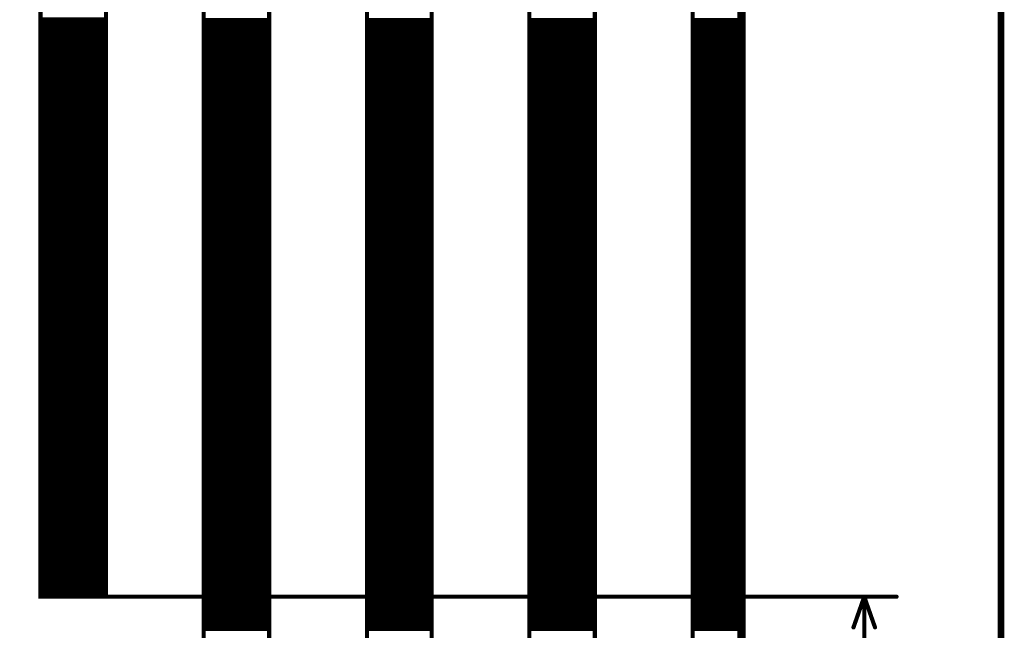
# Model space of a CAD drawing. Extents: x 2.21 to 9.98, y 0.91 to 8.6.
# Tile 12 of 17: x 8.79 to 9.98, y 5.66 to 6.39. Entities that reach past the tile are written whole.
import ezdxf

# ---------------------------------------------------------------- set-up
doc = ezdxf.new("R2010")
doc.units = 0
doc.header["$LTSCALE"] = 25
doc.layers.get('0').update_dxf_attribs({"linetype": 'CONTINUOUS'})

# ---------------------------------------------------------------- blocks, each defined once
blk = doc.blocks.new('DISC')
at = {"color": 0, "const_width": 0.5}
blk.add_lwpolyline([(0, 0.25, 1), (0, -0.25, 1)], format="xyb", close=True, dxfattribs=at)

msp = doc.modelspace()

# ---------------------------------------------------------------- linework, layer by layer
at = {"color": 1, "const_width": 0.008}
msp.add_lwpolyline([(2.209, 0.917), (9.976, 0.917), (9.976, 8.596), (2.209, 8.596), (2.209, 0.917)], dxfattribs=at)
at = {"color": 3}
for points, const_width in [([(8.246, 3.925), (8.246, 8.213), (9.663, 8.213), (9.663, 3.925), (8.246, 3.925)], 0.01), ([(8.817, 8.213), (8.896, 8.213), (8.896, 5.697), (8.817, 5.697), (8.817, 8.213)], 0.005), ([(9.014, 8.213), (9.093, 8.213), (9.093, 3.925), (9.014, 3.925), (9.014, 8.213)], 0.005), ([(9.211, 8.213), (9.289, 8.213), (9.289, 3.925), (9.211, 3.925), (9.211, 8.213)], 0.005), ([(9.407, 8.213), (9.486, 8.213), (9.486, 3.925), (9.407, 3.925), (9.407, 8.213)], 0.005), ([(9.604, 8.213), (9.663, 8.213), (9.663, 3.925), (9.604, 3.925), (9.604, 8.213)], 0.005), ([(8.817, 6.394), (8.896, 6.394)], 0.005), ([(9.014, 6.393), (9.093, 6.393)], 0.005), ([(9.211, 6.393), (9.289, 6.393)], 0.005), ([(9.407, 6.393), (9.486, 6.393)], 0.005), ([(9.604, 6.393), (9.663, 6.393)], 0.005), ([(8.817, 6.389), (8.896, 6.389)], 0.005), ([(8.817, 6.384), (8.896, 6.384)], 0.005), ([(8.817, 6.379), (8.896, 6.379)], 0.005), ([(9.014, 6.388), (9.093, 6.388)], 0.005), ([(9.014, 6.383), (9.093, 6.383)], 0.005), ([(9.014, 6.378), (9.093, 6.378)], 0.005), ([(9.211, 6.388), (9.289, 6.388)], 0.005), ([(9.211, 6.383), (9.289, 6.383)], 0.005), ([(9.211, 6.378), (9.289, 6.378)], 0.005), ([(9.407, 6.388), (9.486, 6.388)], 0.005), ([(9.407, 6.383), (9.486, 6.383)], 0.005), ([(9.407, 6.378), (9.486, 6.378)], 0.005), ([(9.604, 6.388), (9.663, 6.388)], 0.005), ([(9.604, 6.383), (9.663, 6.383)], 0.005), ([(9.604, 6.378), (9.663, 6.378)], 0.005), ([(8.817, 6.374), (8.896, 6.374)], 0.005), ([(8.817, 6.369), (8.896, 6.369)], 0.005), ([(9.014, 6.373), (9.093, 6.373)], 0.005), ([(9.014, 6.368), (9.093, 6.368)], 0.005), ([(9.211, 6.373), (9.289, 6.373)], 0.005), ([(9.211, 6.368), (9.289, 6.368)], 0.005), ([(9.407, 6.373), (9.486, 6.373)], 0.005), ([(9.407, 6.368), (9.486, 6.368)], 0.005), ([(9.604, 6.373), (9.663, 6.373)], 0.005), ([(9.604, 6.368), (9.663, 6.368)], 0.005), ([(8.817, 6.364), (8.896, 6.364)], 0.005), ([(8.817, 6.359), (8.896, 6.359)], 0.005), ([(8.817, 6.354), (8.896, 6.354)], 0.005), ([(9.014, 6.363), (9.093, 6.363)], 0.005), ([(9.014, 6.358), (9.093, 6.358)], 0.005), ([(9.211, 6.363), (9.289, 6.363)], 0.005), ([(9.211, 6.358), (9.289, 6.358)], 0.005), ([(9.407, 6.363), (9.486, 6.363)], 0.005), ([(9.407, 6.358), (9.486, 6.358)], 0.005), ([(9.604, 6.363), (9.663, 6.363)], 0.005), ([(9.604, 6.358), (9.663, 6.358)], 0.005), ([(8.817, 6.349), (8.896, 6.349)], 0.005), ([(8.817, 6.344), (8.896, 6.344)], 0.005), ([(9.014, 6.353), (9.093, 6.353)], 0.005), ([(9.014, 6.348), (9.093, 6.348)], 0.005), ([(9.014, 6.343), (9.093, 6.343)], 0.005), ([(9.211, 6.353), (9.289, 6.353)], 0.005), ([(9.211, 6.348), (9.289, 6.348)], 0.005), ([(9.211, 6.343), (9.289, 6.343)], 0.005), ([(9.407, 6.353), (9.486, 6.353)], 0.005), ([(9.407, 6.348), (9.486, 6.348)], 0.005), ([(9.407, 6.343), (9.486, 6.343)], 0.005), ([(9.604, 6.353), (9.663, 6.353)], 0.005), ([(9.604, 6.348), (9.663, 6.348)], 0.005), ([(9.604, 6.343), (9.663, 6.343)], 0.005), ([(8.817, 6.339), (8.896, 6.339)], 0.005), ([(8.817, 6.334), (8.896, 6.334)], 0.005), ([(9.014, 6.338), (9.093, 6.338)], 0.005), ([(9.014, 6.333), (9.093, 6.333)], 0.005), ([(9.211, 6.338), (9.289, 6.338)], 0.005), ([(9.211, 6.333), (9.289, 6.333)], 0.005), ([(9.407, 6.338), (9.486, 6.338)], 0.005), ([(9.407, 6.333), (9.486, 6.333)], 0.005), ([(9.604, 6.338), (9.663, 6.338)], 0.005), ([(9.604, 6.333), (9.663, 6.333)], 0.005), ([(8.817, 6.329), (8.896, 6.329)], 0.005), ([(8.817, 6.324), (8.896, 6.324)], 0.005), ([(8.817, 6.319), (8.896, 6.319)], 0.005), ([(9.014, 6.328), (9.093, 6.328)], 0.005), ([(9.014, 6.323), (9.093, 6.323)], 0.005), ([(9.014, 6.318), (9.093, 6.318)], 0.005), ([(9.211, 6.328), (9.289, 6.328)], 0.005), ([(9.211, 6.323), (9.289, 6.323)], 0.005), ([(9.211, 6.318), (9.289, 6.318)], 0.005), ([(9.407, 6.328), (9.486, 6.328)], 0.005), ([(9.407, 6.323), (9.486, 6.323)], 0.005), ([(9.407, 6.318), (9.486, 6.318)], 0.005), ([(9.604, 6.328), (9.663, 6.328)], 0.005), ([(9.604, 6.323), (9.663, 6.323)], 0.005), ([(9.604, 6.318), (9.663, 6.318)], 0.005), ([(8.817, 6.314), (8.896, 6.314)], 0.005), ([(8.817, 6.309), (8.896, 6.309)], 0.005), ([(9.014, 6.313), (9.093, 6.313)], 0.005), ([(9.014, 6.308), (9.093, 6.308)], 0.005), ([(9.211, 6.313), (9.289, 6.313)], 0.005), ([(9.211, 6.308), (9.289, 6.308)], 0.005), ([(9.407, 6.313), (9.486, 6.313)], 0.005), ([(9.407, 6.308), (9.486, 6.308)], 0.005), ([(9.604, 6.313), (9.663, 6.313)], 0.005), ([(9.604, 6.308), (9.663, 6.308)], 0.005), ([(8.817, 6.304), (8.896, 6.304)], 0.005), ([(8.817, 6.299), (8.896, 6.299)], 0.005), ([(9.014, 6.303), (9.093, 6.303)], 0.005), ([(9.014, 6.298), (9.093, 6.298)], 0.005), ([(9.211, 6.303), (9.289, 6.303)], 0.005), ([(9.211, 6.298), (9.289, 6.298)], 0.005), ([(9.407, 6.303), (9.486, 6.303)], 0.005), ([(9.407, 6.298), (9.486, 6.298)], 0.005), ([(9.604, 6.303), (9.663, 6.303)], 0.005), ([(9.604, 6.298), (9.663, 6.298)], 0.005), ([(8.817, 6.294), (8.896, 6.294)], 0.005), ([(8.817, 6.289), (8.896, 6.289)], 0.005), ([(8.817, 6.284), (8.896, 6.284)], 0.005), ([(9.014, 6.293), (9.093, 6.293)], 0.005), ([(9.014, 6.288), (9.093, 6.288)], 0.005), ([(9.014, 6.283), (9.093, 6.283)], 0.005), ([(9.211, 6.293), (9.289, 6.293)], 0.005), ([(9.211, 6.288), (9.289, 6.288)], 0.005), ([(9.211, 6.283), (9.289, 6.283)], 0.005), ([(9.407, 6.293), (9.486, 6.293)], 0.005), ([(9.407, 6.288), (9.486, 6.288)], 0.005), ([(9.407, 6.283), (9.486, 6.283)], 0.005), ([(9.604, 6.293), (9.663, 6.293)], 0.005), ([(9.604, 6.288), (9.663, 6.288)], 0.005), ([(9.604, 6.283), (9.663, 6.283)], 0.005), ([(8.817, 6.279), (8.896, 6.279)], 0.005), ([(8.817, 6.274), (8.896, 6.274)], 0.005), ([(9.014, 6.278), (9.093, 6.278)], 0.005), ([(9.014, 6.273), (9.093, 6.273)], 0.005), ([(9.211, 6.278), (9.289, 6.278)], 0.005), ([(9.211, 6.273), (9.289, 6.273)], 0.005), ([(9.407, 6.278), (9.486, 6.278)], 0.005), ([(9.407, 6.273), (9.486, 6.273)], 0.005), ([(9.604, 6.278), (9.663, 6.278)], 0.005), ([(9.604, 6.273), (9.663, 6.273)], 0.005), ([(8.817, 6.269), (8.896, 6.269)], 0.005), ([(8.817, 6.264), (8.896, 6.264)], 0.005), ([(8.817, 6.259), (8.896, 6.259)], 0.005), ([(9.014, 6.268), (9.093, 6.268)], 0.005), ([(9.014, 6.263), (9.093, 6.263)], 0.005), ([(9.211, 6.268), (9.289, 6.268)], 0.005), ([(9.211, 6.263), (9.289, 6.263)], 0.005), ([(9.407, 6.268), (9.486, 6.268)], 0.005), ([(9.407, 6.263), (9.486, 6.263)], 0.005), ([(9.604, 6.268), (9.663, 6.268)], 0.005), ([(9.604, 6.263), (9.663, 6.263)], 0.005), ([(8.817, 6.254), (8.896, 6.254)], 0.005), ([(8.817, 6.249), (8.896, 6.249)], 0.005), ([(9.014, 6.258), (9.093, 6.258)], 0.005), ([(9.014, 6.253), (9.093, 6.253)], 0.005), ([(9.014, 6.248), (9.093, 6.248)], 0.005), ([(9.211, 6.258), (9.289, 6.258)], 0.005), ([(9.211, 6.253), (9.289, 6.253)], 0.005), ([(9.211, 6.248), (9.289, 6.248)], 0.005), ([(9.407, 6.258), (9.486, 6.258)], 0.005), ([(9.407, 6.253), (9.486, 6.253)], 0.005), ([(9.407, 6.248), (9.486, 6.248)], 0.005), ([(9.604, 6.258), (9.663, 6.258)], 0.005), ([(9.604, 6.253), (9.663, 6.253)], 0.005), ([(9.604, 6.248), (9.663, 6.248)], 0.005), ([(8.817, 6.244), (8.896, 6.244)], 0.005), ([(8.817, 6.239), (8.896, 6.239)], 0.005), ([(9.014, 6.243), (9.093, 6.243)], 0.005), ([(9.014, 6.238), (9.093, 6.238)], 0.005), ([(9.211, 6.243), (9.289, 6.243)], 0.005), ([(9.211, 6.238), (9.289, 6.238)], 0.005), ([(9.407, 6.243), (9.486, 6.243)], 0.005), ([(9.407, 6.238), (9.486, 6.238)], 0.005), ([(9.604, 6.243), (9.663, 6.243)], 0.005), ([(9.604, 6.238), (9.663, 6.238)], 0.005), ([(8.817, 6.234), (8.896, 6.234)], 0.005), ([(8.817, 6.229), (8.896, 6.229)], 0.005), ([(8.817, 6.224), (8.896, 6.224)], 0.005), ([(9.014, 6.233), (9.093, 6.233)], 0.005), ([(9.014, 6.228), (9.093, 6.228)], 0.005), ([(9.014, 6.223), (9.093, 6.223)], 0.005), ([(9.211, 6.233), (9.289, 6.233)], 0.005), ([(9.211, 6.228), (9.289, 6.228)], 0.005), ([(9.211, 6.223), (9.289, 6.223)], 0.005), ([(9.407, 6.233), (9.486, 6.233)], 0.005), ([(9.407, 6.228), (9.486, 6.228)], 0.005), ([(9.407, 6.223), (9.486, 6.223)], 0.005), ([(9.604, 6.233), (9.663, 6.233)], 0.005), ([(9.604, 6.228), (9.663, 6.228)], 0.005), ([(9.604, 6.223), (9.663, 6.223)], 0.005), ([(8.817, 6.219), (8.896, 6.219)], 0.005), ([(8.817, 6.214), (8.896, 6.214)], 0.005), ([(9.014, 6.218), (9.093, 6.218)], 0.005), ([(9.014, 6.213), (9.093, 6.213)], 0.005), ([(9.211, 6.218), (9.289, 6.218)], 0.005), ([(9.211, 6.213), (9.289, 6.213)], 0.005), ([(9.407, 6.218), (9.486, 6.218)], 0.005), ([(9.407, 6.213), (9.486, 6.213)], 0.005), ([(9.604, 6.218), (9.663, 6.218)], 0.005), ([(9.604, 6.213), (9.663, 6.213)], 0.005), ([(8.817, 6.209), (8.896, 6.209)], 0.005), ([(8.817, 6.204), (8.896, 6.204)], 0.005), ([(9.014, 6.208), (9.093, 6.208)], 0.005), ([(9.014, 6.203), (9.093, 6.203)], 0.005), ([(9.211, 6.208), (9.289, 6.208)], 0.005), ([(9.211, 6.203), (9.289, 6.203)], 0.005), ([(9.407, 6.208), (9.486, 6.208)], 0.005), ([(9.407, 6.203), (9.486, 6.203)], 0.005), ([(9.604, 6.208), (9.663, 6.208)], 0.005), ([(9.604, 6.203), (9.663, 6.203)], 0.005), ([(8.817, 6.199), (8.896, 6.199)], 0.005), ([(8.817, 6.194), (8.896, 6.194)], 0.005), ([(8.817, 6.189), (8.896, 6.189)], 0.005), ([(9.014, 6.198), (9.093, 6.198)], 0.005), ([(9.014, 6.193), (9.093, 6.193)], 0.005), ([(9.014, 6.188), (9.093, 6.188)], 0.005), ([(9.211, 6.198), (9.289, 6.198)], 0.005), ([(9.211, 6.193), (9.289, 6.193)], 0.005), ([(9.211, 6.188), (9.289, 6.188)], 0.005), ([(9.407, 6.198), (9.486, 6.198)], 0.005), ([(9.407, 6.193), (9.486, 6.193)], 0.005), ([(9.407, 6.188), (9.486, 6.188)], 0.005), ([(9.604, 6.198), (9.663, 6.198)], 0.005), ([(9.604, 6.193), (9.663, 6.193)], 0.005), ([(9.604, 6.188), (9.663, 6.188)], 0.005), ([(8.817, 6.184), (8.896, 6.184)], 0.005), ([(8.817, 6.179), (8.896, 6.179)], 0.005), ([(9.014, 6.183), (9.093, 6.183)], 0.005), ([(9.014, 6.178), (9.093, 6.178)], 0.005), ([(9.211, 6.183), (9.289, 6.183)], 0.005), ([(9.211, 6.178), (9.289, 6.178)], 0.005), ([(9.407, 6.183), (9.486, 6.183)], 0.005), ([(9.407, 6.178), (9.486, 6.178)], 0.005), ([(9.604, 6.183), (9.663, 6.183)], 0.005), ([(9.604, 6.178), (9.663, 6.178)], 0.005), ([(8.817, 6.174), (8.896, 6.174)], 0.005), ([(8.817, 6.169), (8.896, 6.169)], 0.005), ([(8.817, 6.164), (8.896, 6.164)], 0.005), ([(9.014, 6.173), (9.093, 6.173)], 0.005), ([(9.014, 6.168), (9.093, 6.168)], 0.005), ([(9.211, 6.173), (9.289, 6.173)], 0.005), ([(9.211, 6.168), (9.289, 6.168)], 0.005), ([(9.407, 6.173), (9.486, 6.173)], 0.005), ([(9.407, 6.168), (9.486, 6.168)], 0.005), ([(9.604, 6.173), (9.663, 6.173)], 0.005), ([(9.604, 6.168), (9.663, 6.168)], 0.005), ([(8.817, 6.159), (8.896, 6.159)], 0.005), ([(8.817, 6.154), (8.896, 6.154)], 0.005), ([(9.014, 6.163), (9.093, 6.163)], 0.005), ([(9.014, 6.158), (9.093, 6.158)], 0.005), ([(9.014, 6.153), (9.093, 6.153)], 0.005), ([(9.211, 6.163), (9.289, 6.163)], 0.005), ([(9.211, 6.158), (9.289, 6.158)], 0.005), ([(9.211, 6.153), (9.289, 6.153)], 0.005), ([(9.407, 6.163), (9.486, 6.163)], 0.005), ([(9.407, 6.158), (9.486, 6.158)], 0.005), ([(9.407, 6.153), (9.486, 6.153)], 0.005), ([(9.604, 6.163), (9.663, 6.163)], 0.005), ([(9.604, 6.158), (9.663, 6.158)], 0.005), ([(9.604, 6.153), (9.663, 6.153)], 0.005), ([(8.817, 6.149), (8.896, 6.149)], 0.005), ([(8.817, 6.144), (8.896, 6.144)], 0.005), ([(9.014, 6.148), (9.093, 6.148)], 0.005), ([(9.014, 6.143), (9.093, 6.143)], 0.005), ([(9.211, 6.148), (9.289, 6.148)], 0.005), ([(9.211, 6.143), (9.289, 6.143)], 0.005), ([(9.407, 6.148), (9.486, 6.148)], 0.005), ([(9.407, 6.143), (9.486, 6.143)], 0.005), ([(9.604, 6.148), (9.663, 6.148)], 0.005), ([(9.604, 6.143), (9.663, 6.143)], 0.005), ([(8.817, 6.139), (8.896, 6.139)], 0.005), ([(8.817, 6.134), (8.896, 6.134)], 0.005), ([(8.817, 6.129), (8.896, 6.129)], 0.005), ([(9.014, 6.138), (9.093, 6.138)], 0.005), ([(9.014, 6.133), (9.093, 6.133)], 0.005), ([(9.014, 6.128), (9.093, 6.128)], 0.005), ([(9.211, 6.138), (9.289, 6.138)], 0.005), ([(9.211, 6.133), (9.289, 6.133)], 0.005), ([(9.211, 6.128), (9.289, 6.128)], 0.005), ([(9.407, 6.138), (9.486, 6.138)], 0.005), ([(9.407, 6.133), (9.486, 6.133)], 0.005), ([(9.407, 6.128), (9.486, 6.128)], 0.005), ([(9.604, 6.138), (9.663, 6.138)], 0.005), ([(9.604, 6.133), (9.663, 6.133)], 0.005), ([(9.604, 6.128), (9.663, 6.128)], 0.005), ([(8.817, 6.124), (8.896, 6.124)], 0.005), ([(8.817, 6.119), (8.896, 6.119)], 0.005), ([(9.014, 6.123), (9.093, 6.123)], 0.005), ([(9.014, 6.118), (9.093, 6.118)], 0.005), ([(9.211, 6.123), (9.289, 6.123)], 0.005), ([(9.211, 6.118), (9.289, 6.118)], 0.005), ([(9.407, 6.123), (9.486, 6.123)], 0.005), ([(9.407, 6.118), (9.486, 6.118)], 0.005), ([(9.604, 6.123), (9.663, 6.123)], 0.005), ([(9.604, 6.118), (9.663, 6.118)], 0.005), ([(8.817, 6.114), (8.896, 6.114)], 0.005), ([(8.817, 6.109), (8.896, 6.109)], 0.005), ([(8.817, 6.104), (8.896, 6.104)], 0.005), ([(9.014, 6.113), (9.093, 6.113)], 0.005), ([(9.014, 6.108), (9.093, 6.108)], 0.005), ([(9.211, 6.113), (9.289, 6.113)], 0.005), ([(9.211, 6.108), (9.289, 6.108)], 0.005), ([(9.407, 6.113), (9.486, 6.113)], 0.005), ([(9.407, 6.108), (9.486, 6.108)], 0.005), ([(9.604, 6.113), (9.663, 6.113)], 0.005), ([(9.604, 6.108), (9.663, 6.108)], 0.005), ([(8.817, 6.099), (8.896, 6.099)], 0.005), ([(8.817, 6.094), (8.896, 6.094)], 0.005), ([(9.014, 6.103), (9.093, 6.103)], 0.005), ([(9.014, 6.098), (9.093, 6.098)], 0.005), ([(9.014, 6.093), (9.093, 6.093)], 0.005), ([(9.211, 6.103), (9.289, 6.103)], 0.005), ([(9.211, 6.098), (9.289, 6.098)], 0.005), ([(9.211, 6.093), (9.289, 6.093)], 0.005), ([(9.407, 6.103), (9.486, 6.103)], 0.005), ([(9.407, 6.098), (9.486, 6.098)], 0.005), ([(9.407, 6.093), (9.486, 6.093)], 0.005), ([(9.604, 6.103), (9.663, 6.103)], 0.005), ([(9.604, 6.098), (9.663, 6.098)], 0.005), ([(9.604, 6.093), (9.663, 6.093)], 0.005), ([(8.817, 6.089), (8.896, 6.089)], 0.005), ([(8.817, 6.084), (8.896, 6.084)], 0.005), ([(9.014, 6.088), (9.093, 6.088)], 0.005), ([(9.014, 6.083), (9.093, 6.083)], 0.005), ([(9.211, 6.088), (9.289, 6.088)], 0.005), ([(9.211, 6.083), (9.289, 6.083)], 0.005), ([(9.407, 6.088), (9.486, 6.088)], 0.005), ([(9.407, 6.083), (9.486, 6.083)], 0.005), ([(9.604, 6.088), (9.663, 6.088)], 0.005), ([(9.604, 6.083), (9.663, 6.083)], 0.005), ([(8.817, 6.079), (8.896, 6.079)], 0.005), ([(8.817, 6.074), (8.896, 6.074)], 0.005), ([(8.817, 6.069), (8.896, 6.069)], 0.005), ([(9.014, 6.078), (9.093, 6.078)], 0.005), ([(9.014, 6.073), (9.093, 6.073)], 0.005), ([(9.211, 6.078), (9.289, 6.078)], 0.005), ([(9.211, 6.073), (9.289, 6.073)], 0.005), ([(9.407, 6.078), (9.486, 6.078)], 0.005), ([(9.407, 6.073), (9.486, 6.073)], 0.005), ([(9.604, 6.078), (9.663, 6.078)], 0.005), ([(9.604, 6.073), (9.663, 6.073)], 0.005), ([(8.817, 6.064), (8.896, 6.064)], 0.005), ([(8.817, 6.059), (8.896, 6.059)], 0.005), ([(9.014, 6.068), (9.093, 6.068)], 0.005), ([(9.014, 6.063), (9.093, 6.063)], 0.005), ([(9.014, 6.058), (9.093, 6.058)], 0.005), ([(9.211, 6.068), (9.289, 6.068)], 0.005), ([(9.211, 6.063), (9.289, 6.063)], 0.005), ([(9.211, 6.058), (9.289, 6.058)], 0.005), ([(9.407, 6.068), (9.486, 6.068)], 0.005), ([(9.407, 6.063), (9.486, 6.063)], 0.005), ([(9.407, 6.058), (9.486, 6.058)], 0.005), ([(9.604, 6.068), (9.663, 6.068)], 0.005), ([(9.604, 6.063), (9.663, 6.063)], 0.005), ([(9.604, 6.058), (9.663, 6.058)], 0.005), ([(8.817, 6.054), (8.896, 6.054)], 0.005), ([(8.817, 6.049), (8.896, 6.049)], 0.005), ([(9.014, 6.053), (9.093, 6.053)], 0.005), ([(9.014, 6.048), (9.093, 6.048)], 0.005), ([(9.211, 6.053), (9.289, 6.053)], 0.005), ([(9.211, 6.048), (9.289, 6.048)], 0.005), ([(9.407, 6.053), (9.486, 6.053)], 0.005), ([(9.407, 6.048), (9.486, 6.048)], 0.005), ([(9.604, 6.053), (9.663, 6.053)], 0.005), ([(9.604, 6.048), (9.663, 6.048)], 0.005), ([(8.817, 6.044), (8.896, 6.044)], 0.005), ([(8.817, 6.039), (8.896, 6.039)], 0.005), ([(8.817, 6.034), (8.896, 6.034)], 0.005), ([(9.014, 6.043), (9.093, 6.043)], 0.005), ([(9.014, 6.038), (9.093, 6.038)], 0.005), ([(9.014, 6.033), (9.093, 6.033)], 0.005), ([(9.211, 6.043), (9.289, 6.043)], 0.005), ([(9.211, 6.038), (9.289, 6.038)], 0.005), ([(9.211, 6.033), (9.289, 6.033)], 0.005), ([(9.407, 6.043), (9.486, 6.043)], 0.005), ([(9.407, 6.038), (9.486, 6.038)], 0.005), ([(9.407, 6.033), (9.486, 6.033)], 0.005), ([(9.604, 6.043), (9.663, 6.043)], 0.005), ([(9.604, 6.038), (9.663, 6.038)], 0.005), ([(9.604, 6.033), (9.663, 6.033)], 0.005), ([(8.817, 6.029), (8.896, 6.029)], 0.005), ([(8.817, 6.024), (8.896, 6.024)], 0.005), ([(9.014, 6.028), (9.093, 6.028)], 0.005), ([(9.014, 6.023), (9.093, 6.023)], 0.005), ([(9.211, 6.028), (9.289, 6.028)], 0.005), ([(9.211, 6.023), (9.289, 6.023)], 0.005), ([(9.407, 6.028), (9.486, 6.028)], 0.005), ([(9.407, 6.023), (9.486, 6.023)], 0.005), ([(9.604, 6.028), (9.663, 6.028)], 0.005), ([(9.604, 6.023), (9.663, 6.023)], 0.005), ([(8.817, 6.019), (8.896, 6.019)], 0.005), ([(8.817, 6.014), (8.896, 6.014)], 0.005), ([(8.817, 6.009), (8.896, 6.009)], 0.005), ([(9.014, 6.018), (9.093, 6.018)], 0.005), ([(9.014, 6.013), (9.093, 6.013)], 0.005), ([(9.211, 6.018), (9.289, 6.018)], 0.005), ([(9.211, 6.013), (9.289, 6.013)], 0.005), ([(9.407, 6.018), (9.486, 6.018)], 0.005), ([(9.407, 6.013), (9.486, 6.013)], 0.005), ([(9.604, 6.018), (9.663, 6.018)], 0.005), ([(9.604, 6.013), (9.663, 6.013)], 0.005), ([(8.817, 6.004), (8.896, 6.004)], 0.005), ([(8.817, 5.999), (8.896, 5.999)], 0.005), ([(9.014, 6.008), (9.093, 6.008)], 0.005), ([(9.014, 6.003), (9.093, 6.003)], 0.005), ([(9.014, 5.998), (9.093, 5.998)], 0.005), ([(9.211, 6.008), (9.289, 6.008)], 0.005), ([(9.211, 6.003), (9.289, 6.003)], 0.005), ([(9.211, 5.998), (9.289, 5.998)], 0.005), ([(9.407, 6.008), (9.486, 6.008)], 0.005), ([(9.407, 6.003), (9.486, 6.003)], 0.005), ([(9.407, 5.998), (9.486, 5.998)], 0.005), ([(9.604, 6.008), (9.663, 6.008)], 0.005), ([(9.604, 6.003), (9.663, 6.003)], 0.005), ([(9.604, 5.998), (9.663, 5.998)], 0.005), ([(8.817, 5.994), (8.896, 5.994)], 0.005), ([(8.817, 5.989), (8.896, 5.989)], 0.005), ([(9.014, 5.993), (9.093, 5.993)], 0.005), ([(9.014, 5.988), (9.093, 5.988)], 0.005), ([(9.211, 5.993), (9.289, 5.993)], 0.005), ([(9.211, 5.988), (9.289, 5.988)], 0.005), ([(9.407, 5.993), (9.486, 5.993)], 0.005), ([(9.407, 5.988), (9.486, 5.988)], 0.005), ([(9.604, 5.993), (9.663, 5.993)], 0.005), ([(9.604, 5.988), (9.663, 5.988)], 0.005), ([(8.817, 5.984), (8.896, 5.984)], 0.005), ([(8.817, 5.979), (8.896, 5.979)], 0.005), ([(8.817, 5.974), (8.896, 5.974)], 0.005), ([(9.014, 5.983), (9.093, 5.983)], 0.005), ([(9.014, 5.978), (9.093, 5.978)], 0.005), ([(9.211, 5.983), (9.289, 5.983)], 0.005), ([(9.211, 5.978), (9.289, 5.978)], 0.005), ([(9.407, 5.983), (9.486, 5.983)], 0.005), ([(9.407, 5.978), (9.486, 5.978)], 0.005), ([(9.604, 5.983), (9.663, 5.983)], 0.005), ([(9.604, 5.978), (9.663, 5.978)], 0.005), ([(8.817, 5.969), (8.896, 5.969)], 0.005), ([(8.817, 5.964), (8.896, 5.964)], 0.005), ([(9.014, 5.973), (9.093, 5.973)], 0.005), ([(9.014, 5.968), (9.093, 5.968)], 0.005), ([(9.014, 5.963), (9.093, 5.963)], 0.005), ([(9.211, 5.973), (9.289, 5.973)], 0.005), ([(9.211, 5.968), (9.289, 5.968)], 0.005), ([(9.211, 5.963), (9.289, 5.963)], 0.005), ([(9.407, 5.973), (9.486, 5.973)], 0.005), ([(9.407, 5.968), (9.486, 5.968)], 0.005), ([(9.407, 5.963), (9.486, 5.963)], 0.005), ([(9.604, 5.973), (9.663, 5.973)], 0.005), ([(9.604, 5.968), (9.663, 5.968)], 0.005), ([(9.604, 5.963), (9.663, 5.963)], 0.005), ([(8.817, 5.959), (8.896, 5.959)], 0.005), ([(8.817, 5.954), (8.896, 5.954)], 0.005), ([(9.014, 5.958), (9.093, 5.958)], 0.005), ([(9.014, 5.953), (9.093, 5.953)], 0.005), ([(9.211, 5.958), (9.289, 5.958)], 0.005), ([(9.211, 5.953), (9.289, 5.953)], 0.005), ([(9.407, 5.958), (9.486, 5.958)], 0.005), ([(9.407, 5.953), (9.486, 5.953)], 0.005), ([(9.604, 5.958), (9.663, 5.958)], 0.005), ([(9.604, 5.953), (9.663, 5.953)], 0.005), ([(8.817, 5.949), (8.896, 5.949)], 0.005), ([(8.817, 5.944), (8.896, 5.944)], 0.005), ([(8.817, 5.939), (8.896, 5.939)], 0.005), ([(9.014, 5.948), (9.093, 5.948)], 0.005), ([(9.014, 5.943), (9.093, 5.943)], 0.005), ([(9.014, 5.938), (9.093, 5.938)], 0.005), ([(9.211, 5.948), (9.289, 5.948)], 0.005), ([(9.211, 5.943), (9.289, 5.943)], 0.005), ([(9.211, 5.938), (9.289, 5.938)], 0.005), ([(9.407, 5.948), (9.486, 5.948)], 0.005), ([(9.407, 5.943), (9.486, 5.943)], 0.005), ([(9.407, 5.938), (9.486, 5.938)], 0.005), ([(9.604, 5.948), (9.663, 5.948)], 0.005), ([(9.604, 5.943), (9.663, 5.943)], 0.005), ([(9.604, 5.938), (9.663, 5.938)], 0.005), ([(8.817, 5.934), (8.896, 5.934)], 0.005), ([(8.817, 5.929), (8.896, 5.929)], 0.005), ([(9.014, 5.933), (9.093, 5.933)], 0.005), ([(9.014, 5.928), (9.093, 5.928)], 0.005), ([(9.211, 5.933), (9.289, 5.933)], 0.005), ([(9.211, 5.928), (9.289, 5.928)], 0.005), ([(9.407, 5.933), (9.486, 5.933)], 0.005), ([(9.407, 5.928), (9.486, 5.928)], 0.005), ([(9.604, 5.933), (9.663, 5.933)], 0.005), ([(9.604, 5.928), (9.663, 5.928)], 0.005), ([(8.817, 5.924), (8.896, 5.924)], 0.005), ([(8.817, 5.919), (8.896, 5.919)], 0.005), ([(8.817, 5.914), (8.896, 5.914)], 0.005), ([(9.014, 5.923), (9.093, 5.923)], 0.005), ([(9.014, 5.918), (9.093, 5.918)], 0.005), ([(9.211, 5.923), (9.289, 5.923)], 0.005), ([(9.211, 5.918), (9.289, 5.918)], 0.005), ([(9.407, 5.923), (9.486, 5.923)], 0.005), ([(9.407, 5.918), (9.486, 5.918)], 0.005), ([(9.604, 5.923), (9.663, 5.923)], 0.005), ([(9.604, 5.918), (9.663, 5.918)], 0.005), ([(8.817, 5.909), (8.896, 5.909)], 0.005), ([(8.817, 5.904), (8.896, 5.904)], 0.005), ([(9.014, 5.913), (9.093, 5.913)], 0.005), ([(9.014, 5.908), (9.093, 5.908)], 0.005), ([(9.014, 5.903), (9.093, 5.903)], 0.005), ([(9.211, 5.913), (9.289, 5.913)], 0.005), ([(9.211, 5.908), (9.289, 5.908)], 0.005), ([(9.211, 5.903), (9.289, 5.903)], 0.005), ([(9.407, 5.913), (9.486, 5.913)], 0.005), ([(9.407, 5.908), (9.486, 5.908)], 0.005), ([(9.407, 5.903), (9.486, 5.903)], 0.005), ([(9.604, 5.913), (9.663, 5.913)], 0.005), ([(9.604, 5.908), (9.663, 5.908)], 0.005), ([(9.604, 5.903), (9.663, 5.903)], 0.005), ([(8.817, 5.899), (8.896, 5.899)], 0.005), ([(8.817, 5.894), (8.896, 5.894)], 0.005), ([(9.014, 5.898), (9.093, 5.898)], 0.005), ([(9.014, 5.893), (9.093, 5.893)], 0.005), ([(9.211, 5.898), (9.289, 5.898)], 0.005), ([(9.211, 5.893), (9.289, 5.893)], 0.005), ([(9.407, 5.898), (9.486, 5.898)], 0.005), ([(9.407, 5.893), (9.486, 5.893)], 0.005), ([(9.604, 5.898), (9.663, 5.898)], 0.005), ([(9.604, 5.893), (9.663, 5.893)], 0.005), ([(8.817, 5.889), (8.896, 5.889)], 0.005), ([(8.817, 5.884), (8.896, 5.884)], 0.005), ([(8.817, 5.879), (8.896, 5.879)], 0.005), ([(9.014, 5.888), (9.093, 5.888)], 0.005), ([(9.014, 5.883), (9.093, 5.883)], 0.005), ([(9.211, 5.888), (9.289, 5.888)], 0.005), ([(9.211, 5.883), (9.289, 5.883)], 0.005), ([(9.407, 5.888), (9.486, 5.888)], 0.005), ([(9.407, 5.883), (9.486, 5.883)], 0.005), ([(9.604, 5.888), (9.663, 5.888)], 0.005), ([(9.604, 5.883), (9.663, 5.883)], 0.005), ([(8.817, 5.874), (8.896, 5.874)], 0.005), ([(8.817, 5.869), (8.896, 5.869)], 0.005), ([(9.014, 5.878), (9.093, 5.878)], 0.005), ([(9.014, 5.873), (9.093, 5.873)], 0.005), ([(9.014, 5.868), (9.093, 5.868)], 0.005), ([(9.211, 5.878), (9.289, 5.878)], 0.005), ([(9.211, 5.873), (9.289, 5.873)], 0.005), ([(9.211, 5.868), (9.289, 5.868)], 0.005), ([(9.407, 5.878), (9.486, 5.878)], 0.005), ([(9.407, 5.873), (9.486, 5.873)], 0.005), ([(9.407, 5.868), (9.486, 5.868)], 0.005), ([(9.604, 5.878), (9.663, 5.878)], 0.005), ([(9.604, 5.873), (9.663, 5.873)], 0.005), ([(9.604, 5.868), (9.663, 5.868)], 0.005), ([(8.817, 5.864), (8.896, 5.864)], 0.005), ([(8.817, 5.859), (8.896, 5.859)], 0.005), ([(9.014, 5.863), (9.093, 5.863)], 0.005), ([(9.014, 5.858), (9.093, 5.858)], 0.005), ([(9.211, 5.863), (9.289, 5.863)], 0.005), ([(9.211, 5.858), (9.289, 5.858)], 0.005), ([(9.407, 5.863), (9.486, 5.863)], 0.005), ([(9.407, 5.858), (9.486, 5.858)], 0.005), ([(9.604, 5.863), (9.663, 5.863)], 0.005), ([(9.604, 5.858), (9.663, 5.858)], 0.005), ([(8.817, 5.854), (8.896, 5.854)], 0.005), ([(8.817, 5.849), (8.896, 5.849)], 0.005), ([(8.817, 5.844), (8.896, 5.844)], 0.005), ([(9.014, 5.853), (9.093, 5.853)], 0.005), ([(9.014, 5.848), (9.093, 5.848)], 0.005), ([(9.014, 5.843), (9.093, 5.843)], 0.005), ([(9.211, 5.853), (9.289, 5.853)], 0.005), ([(9.211, 5.848), (9.289, 5.848)], 0.005), ([(9.211, 5.843), (9.289, 5.843)], 0.005), ([(9.407, 5.853), (9.486, 5.853)], 0.005), ([(9.407, 5.848), (9.486, 5.848)], 0.005), ([(9.407, 5.843), (9.486, 5.843)], 0.005), ([(9.604, 5.853), (9.663, 5.853)], 0.005), ([(9.604, 5.848), (9.663, 5.848)], 0.005), ([(9.604, 5.843), (9.663, 5.843)], 0.005), ([(8.817, 5.839), (8.896, 5.839)], 0.005), ([(8.817, 5.834), (8.896, 5.834)], 0.005), ([(9.014, 5.838), (9.093, 5.838)], 0.005), ([(9.014, 5.833), (9.093, 5.833)], 0.005), ([(9.211, 5.838), (9.289, 5.838)], 0.005), ([(9.211, 5.833), (9.289, 5.833)], 0.005), ([(9.407, 5.838), (9.486, 5.838)], 0.005), ([(9.407, 5.833), (9.486, 5.833)], 0.005), ([(9.604, 5.838), (9.663, 5.838)], 0.005), ([(9.604, 5.833), (9.663, 5.833)], 0.005), ([(8.817, 5.829), (8.896, 5.829)], 0.005), ([(8.817, 5.824), (8.896, 5.824)], 0.005), ([(8.817, 5.819), (8.896, 5.819)], 0.005), ([(9.014, 5.828), (9.093, 5.828)], 0.005), ([(9.014, 5.823), (9.093, 5.823)], 0.005), ([(9.211, 5.828), (9.289, 5.828)], 0.005), ([(9.211, 5.823), (9.289, 5.823)], 0.005), ([(9.407, 5.828), (9.486, 5.828)], 0.005), ([(9.407, 5.823), (9.486, 5.823)], 0.005), ([(9.604, 5.828), (9.663, 5.828)], 0.005), ([(9.604, 5.823), (9.663, 5.823)], 0.005), ([(8.817, 5.814), (8.896, 5.814)], 0.005), ([(8.817, 5.809), (8.896, 5.809)], 0.005), ([(9.014, 5.818), (9.093, 5.818)], 0.005), ([(9.014, 5.813), (9.093, 5.813)], 0.005), ([(9.014, 5.808), (9.093, 5.808)], 0.005), ([(9.211, 5.818), (9.289, 5.818)], 0.005), ([(9.211, 5.813), (9.289, 5.813)], 0.005), ([(9.211, 5.808), (9.289, 5.808)], 0.005), ([(9.407, 5.818), (9.486, 5.818)], 0.005), ([(9.407, 5.813), (9.486, 5.813)], 0.005), ([(9.407, 5.808), (9.486, 5.808)], 0.005), ([(9.604, 5.818), (9.663, 5.818)], 0.005), ([(9.604, 5.813), (9.663, 5.813)], 0.005), ([(9.604, 5.808), (9.663, 5.808)], 0.005), ([(8.817, 5.804), (8.896, 5.804)], 0.005), ([(8.817, 5.799), (8.896, 5.799)], 0.005), ([(9.014, 5.803), (9.093, 5.803)], 0.005), ([(9.014, 5.798), (9.093, 5.798)], 0.005), ([(9.211, 5.803), (9.289, 5.803)], 0.005), ([(9.211, 5.798), (9.289, 5.798)], 0.005), ([(9.407, 5.803), (9.486, 5.803)], 0.005), ([(9.407, 5.798), (9.486, 5.798)], 0.005), ([(9.604, 5.803), (9.663, 5.803)], 0.005), ([(9.604, 5.798), (9.663, 5.798)], 0.005), ([(8.817, 5.794), (8.896, 5.794)], 0.005), ([(8.817, 5.789), (8.896, 5.789)], 0.005), ([(8.817, 5.784), (8.896, 5.784)], 0.005), ([(9.014, 5.793), (9.093, 5.793)], 0.005), ([(9.014, 5.788), (9.093, 5.788)], 0.005), ([(9.211, 5.793), (9.289, 5.793)], 0.005), ([(9.211, 5.788), (9.289, 5.788)], 0.005), ([(9.407, 5.793), (9.486, 5.793)], 0.005), ([(9.407, 5.788), (9.486, 5.788)], 0.005), ([(9.604, 5.793), (9.663, 5.793)], 0.005), ([(9.604, 5.788), (9.663, 5.788)], 0.005), ([(8.817, 5.779), (8.896, 5.779)], 0.005), ([(8.817, 5.774), (8.896, 5.774)], 0.005), ([(9.014, 5.783), (9.093, 5.783)], 0.005), ([(9.014, 5.778), (9.093, 5.778)], 0.005), ([(9.014, 5.773), (9.093, 5.773)], 0.005), ([(9.211, 5.783), (9.289, 5.783)], 0.005), ([(9.211, 5.778), (9.289, 5.778)], 0.005), ([(9.211, 5.773), (9.289, 5.773)], 0.005), ([(9.407, 5.783), (9.486, 5.783)], 0.005), ([(9.407, 5.778), (9.486, 5.778)], 0.005), ([(9.407, 5.773), (9.486, 5.773)], 0.005), ([(9.604, 5.783), (9.663, 5.783)], 0.005), ([(9.604, 5.778), (9.663, 5.778)], 0.005), ([(9.604, 5.773), (9.663, 5.773)], 0.005), ([(8.817, 5.769), (8.896, 5.769)], 0.005), ([(8.817, 5.764), (8.896, 5.764)], 0.005), ([(9.014, 5.768), (9.093, 5.768)], 0.005), ([(9.014, 5.763), (9.093, 5.763)], 0.005), ([(9.211, 5.768), (9.289, 5.768)], 0.005), ([(9.211, 5.763), (9.289, 5.763)], 0.005), ([(9.407, 5.768), (9.486, 5.768)], 0.005), ([(9.407, 5.763), (9.486, 5.763)], 0.005), ([(9.604, 5.768), (9.663, 5.768)], 0.005), ([(9.604, 5.763), (9.663, 5.763)], 0.005), ([(8.817, 5.759), (8.896, 5.759)], 0.005), ([(8.817, 5.754), (8.896, 5.754)], 0.005), ([(8.817, 5.749), (8.896, 5.749)], 0.005), ([(9.014, 5.758), (9.093, 5.758)], 0.005), ([(9.014, 5.753), (9.093, 5.753)], 0.005), ([(9.014, 5.748), (9.093, 5.748)], 0.005), ([(9.211, 5.758), (9.289, 5.758)], 0.005), ([(9.211, 5.753), (9.289, 5.753)], 0.005), ([(9.211, 5.748), (9.289, 5.748)], 0.005), ([(9.407, 5.758), (9.486, 5.758)], 0.005), ([(9.407, 5.753), (9.486, 5.753)], 0.005), ([(9.407, 5.748), (9.486, 5.748)], 0.005), ([(9.604, 5.758), (9.663, 5.758)], 0.005), ([(9.604, 5.753), (9.663, 5.753)], 0.005), ([(9.604, 5.748), (9.663, 5.748)], 0.005), ([(8.817, 5.744), (8.896, 5.744)], 0.005), ([(8.817, 5.739), (8.896, 5.739)], 0.005), ([(9.014, 5.743), (9.093, 5.743)], 0.005), ([(9.014, 5.738), (9.093, 5.738)], 0.005), ([(9.211, 5.743), (9.289, 5.743)], 0.005), ([(9.211, 5.738), (9.289, 5.738)], 0.005), ([(9.407, 5.743), (9.486, 5.743)], 0.005), ([(9.407, 5.738), (9.486, 5.738)], 0.005), ([(9.604, 5.743), (9.663, 5.743)], 0.005), ([(9.604, 5.738), (9.663, 5.738)], 0.005), ([(8.817, 5.734), (8.896, 5.734)], 0.005), ([(8.817, 5.729), (8.896, 5.729)], 0.005), ([(8.817, 5.724), (8.896, 5.724)], 0.005), ([(9.014, 5.733), (9.093, 5.733)], 0.005), ([(9.014, 5.728), (9.093, 5.728)], 0.005), ([(9.211, 5.733), (9.289, 5.733)], 0.005), ([(9.211, 5.728), (9.289, 5.728)], 0.005), ([(9.407, 5.733), (9.486, 5.733)], 0.005), ([(9.407, 5.728), (9.486, 5.728)], 0.005), ([(9.604, 5.733), (9.663, 5.733)], 0.005), ([(9.604, 5.728), (9.663, 5.728)], 0.005), ([(8.817, 5.719), (8.896, 5.719)], 0.005), ([(8.817, 5.714), (8.896, 5.714)], 0.005), ([(9.014, 5.723), (9.093, 5.723)], 0.005), ([(9.014, 5.718), (9.093, 5.718)], 0.005), ([(9.014, 5.713), (9.093, 5.713)], 0.005), ([(9.211, 5.723), (9.289, 5.723)], 0.005), ([(9.211, 5.718), (9.289, 5.718)], 0.005), ([(9.211, 5.713), (9.289, 5.713)], 0.005), ([(9.407, 5.723), (9.486, 5.723)], 0.005), ([(9.407, 5.718), (9.486, 5.718)], 0.005), ([(9.407, 5.713), (9.486, 5.713)], 0.005), ([(9.604, 5.723), (9.663, 5.723)], 0.005), ([(9.604, 5.718), (9.663, 5.718)], 0.005), ([(9.604, 5.713), (9.663, 5.713)], 0.005), ([(8.817, 5.709), (8.896, 5.709)], 0.005), ([(8.817, 5.704), (8.896, 5.704)], 0.005), ([(9.014, 5.708), (9.093, 5.708)], 0.005), ([(9.014, 5.703), (9.093, 5.703)], 0.005), ([(9.211, 5.708), (9.289, 5.708)], 0.005), ([(9.211, 5.703), (9.289, 5.703)], 0.005), ([(9.407, 5.708), (9.486, 5.708)], 0.005), ([(9.407, 5.703), (9.486, 5.703)], 0.005), ([(9.604, 5.708), (9.663, 5.708)], 0.005), ([(9.604, 5.703), (9.663, 5.703)], 0.005), ([(8.817, 5.699), (8.896, 5.699)], 0.005), ([(8.896, 5.697), (9.85, 5.697)], 0.005), ([(9.014, 5.698), (9.093, 5.698)], 0.005), ([(9.014, 5.693), (9.093, 5.693)], 0.005), ([(9.211, 5.698), (9.289, 5.698)], 0.005), ([(9.211, 5.693), (9.289, 5.693)], 0.005), ([(9.407, 5.698), (9.486, 5.698)], 0.005), ([(9.407, 5.693), (9.486, 5.693)], 0.005), ([(9.604, 5.698), (9.663, 5.698)], 0.005), ([(9.604, 5.693), (9.663, 5.693)], 0.005), ([(9.811, 5.697), (9.798, 5.66)], 0.005), ([(9.811, 5.029), (9.811, 5.697)], 0.005), ([(9.811, 5.697), (9.824, 5.66)], 0.005), ([(9.014, 5.688), (9.093, 5.688)], 0.005), ([(9.014, 5.683), (9.093, 5.683)], 0.005), ([(9.014, 5.678), (9.093, 5.678)], 0.005), ([(9.211, 5.688), (9.289, 5.688)], 0.005), ([(9.211, 5.683), (9.289, 5.683)], 0.005), ([(9.211, 5.678), (9.289, 5.678)], 0.005), ([(9.407, 5.688), (9.486, 5.688)], 0.005), ([(9.407, 5.683), (9.486, 5.683)], 0.005), ([(9.407, 5.678), (9.486, 5.678)], 0.005), ([(9.604, 5.688), (9.663, 5.688)], 0.005), ([(9.604, 5.683), (9.663, 5.683)], 0.005), ([(9.604, 5.678), (9.663, 5.678)], 0.005), ([(9.014, 5.673), (9.093, 5.673)], 0.005), ([(9.014, 5.668), (9.093, 5.668)], 0.005), ([(9.211, 5.673), (9.289, 5.673)], 0.005), ([(9.211, 5.668), (9.289, 5.668)], 0.005), ([(9.407, 5.673), (9.486, 5.673)], 0.005), ([(9.407, 5.668), (9.486, 5.668)], 0.005), ([(9.604, 5.673), (9.663, 5.673)], 0.005), ([(9.604, 5.668), (9.663, 5.668)], 0.005), ([(9.014, 5.663), (9.093, 5.663)], 0.005), ([(9.014, 5.658), (9.093, 5.658)], 0.005), ([(9.211, 5.663), (9.289, 5.663)], 0.005), ([(9.211, 5.658), (9.289, 5.658)], 0.005), ([(9.407, 5.663), (9.486, 5.663)], 0.005), ([(9.407, 5.658), (9.486, 5.658)], 0.005), ([(9.604, 5.663), (9.663, 5.663)], 0.005), ([(9.604, 5.658), (9.663, 5.658)], 0.005)]:
    msp.add_lwpolyline(points, dxfattribs=dict(at, const_width=const_width))

# ---------------------------------------------------------------- block references
at = {"color": 3, "xscale": 0.005, "yscale": 0.005}
for p in [(8.896, 5.697), (9.811, 5.697), (9.811, 5.697), (9.811, 5.697), (9.85, 5.697), (9.798, 5.66), (9.824, 5.66)]:
    msp.add_blockref('DISC', p, dxfattribs=at)

doc.saveas('drawing.dxf')
